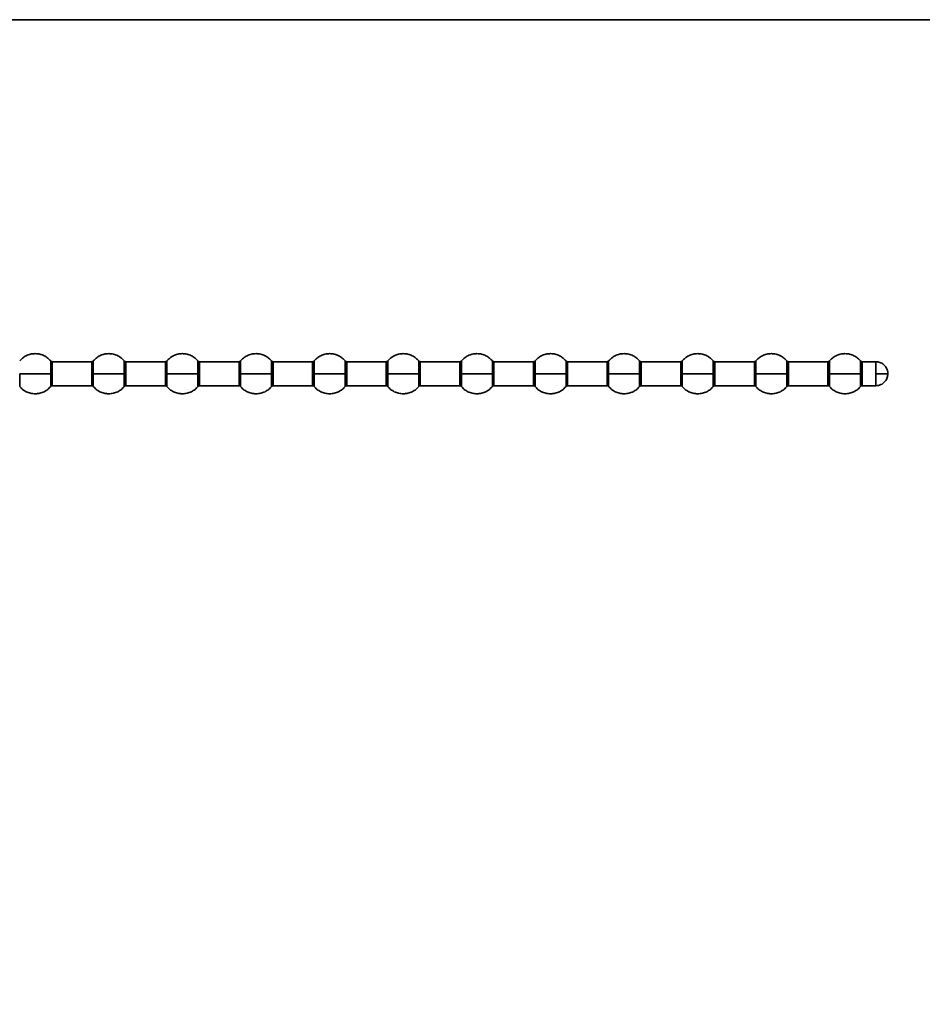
# Model space of a CAD drawing. Header units: millimetres. Extents: x 2 to 1120, y -2 to 861.
# Tile 50 of 226: x 335 to 358, y 240 to 265. Entities that reach past the tile are written whole.
import ezdxf

# ---------------------------------------------------------------- set-up
doc = ezdxf.new("R2010")
doc.units = ezdxf.units.MM
doc.header["$PDSIZE"] = -1
doc.styles.add('SLDTEXTSTYLE0', font='meiryo.ttc', dxfattribs={"width": 0.605})
doc.dimstyles.new('SLDDIMSTYLE1', dxfattribs={"dimtxt": 5.650301, "dimasz": 4.572, "dimexe": 0, "dimexo": 0.0625, "dimgap": 1.412575, "dimtad": 0, "dimtih": 1, "dimtoh": 1, "dimdec": 1, "dimlfac": 3, "dimrnd": 1e-09, "dimzin": 12, "dimdsep": 46, "dimtxsty": 'SLDTEXTSTYLE0', "dimsah": 1, "dimcen": 0.09, "dimadec": 0, "dimazin": 3, "dimtfac": 1, "dimtofl": 0, "dimtmove": 0, "dimatfit": 3, "dimfxl": 1, "dimfrac": 2, "dimtolj": 1, "dimtzin": 12, "dimarcsym": 0})

# ---------------------------------------------------------------- blocks, each defined once
blk = doc.blocks.new('*D36')
at = {"color": 0, "linetype": 'Continuous', "lineweight": -2}
for p, q in [((324.563, 267.559), (324.563, 224.06)), ((483.313, 267.559), (483.313, 224.06)), ((329.135, 224.06), (394.283, 224.06)), ((478.741, 224.06), (413.592, 224.06))]:
    blk.add_line(p, q, dxfattribs=at)
at = {"color": 0}
for points in [[(329.135, 224.822), (329.135, 223.298), (324.563, 224.06)], [(478.741, 223.298), (478.741, 224.822), (483.313, 224.06)]]:
    blk.add_solid(points, dxfattribs=at)
at = {"layer": 'Defpoints', "color": 0}
for p in [(324.563, 267.621), (483.313, 267.621), (324.563, 224.06)]:
    blk.add_point(p, dxfattribs=at)
at = {"color": 0, "lineweight": 18, "insert": (403.938, 232.56), "char_height": 5.6503, "attachment_point": 2, "style": 'SLDTEXTSTYLE0'}
blk.add_mtext('\\A1;476.3\\P(18.75)', dxfattribs=at)

msp = doc.modelspace()

# ---------------------------------------------------------------- linework, layer by layer
at = {"color": 7, "linetype": 'Continuous', "lineweight": 35}
for p, q in [((482.0003, 264.9851), (325.875, 264.9851)), ((337.1318, 256.4688), (336.147, 256.4688)), ((338.9651, 256.4688), (337.9803, 256.4688)), ((340.7985, 256.4688), (339.8137, 256.4688)), ((342.6318, 256.4688), (341.647, 256.4688)), ((344.4651, 256.4688), (343.4803, 256.4688)), ((346.2985, 256.4688), (345.3137, 256.4688)), ((348.1318, 256.4688), (347.147, 256.4688)), ((349.9651, 256.4688), (348.9803, 256.4688)), ((351.7985, 256.4688), (350.8137, 256.4688)), ((353.6318, 256.4688), (352.647, 256.4688)), ((355.4651, 256.4688), (354.4803, 256.4688)), ((356.6561, 256.4688), (356.3137, 256.4688)), ((352.6084, 256.1688), (352.6084, 256.106)), ((336.147, 255.8688), (337.1318, 255.8688)), ((337.9803, 255.8688), (338.9651, 255.8688)), ((339.8137, 255.8688), (340.7985, 255.8688)), ((341.647, 255.8688), (342.6318, 255.8688)), ((343.4803, 255.8688), (344.4651, 255.8688)), ((345.3137, 255.8688), (346.2985, 255.8688)), ((347.147, 255.8688), (348.1318, 255.8688)), ((348.9803, 255.8688), (349.9651, 255.8688)), ((350.8137, 255.8688), (351.7985, 255.8688)), ((352.647, 255.8688), (353.6318, 255.8688)), ((354.4803, 255.8688), (355.4651, 255.8688)), ((356.3137, 255.8688), (356.6561, 255.8688))]:
    msp.add_line(p, q, dxfattribs=at)
at = {"color": 8, "linetype": 'Continuous', "lineweight": 35}
for p, q in [((336.1084, 256.487), (336.1084, 256.1688)), ((336.147, 256.1688), (336.147, 256.4688)), ((337.1318, 256.4688), (337.1318, 256.1688)), ((337.9418, 256.487), (337.9418, 256.1688)), ((337.9803, 256.1688), (337.9803, 256.4688)), ((338.9651, 256.4688), (338.9651, 256.1688)), ((339.7751, 256.487), (339.7751, 256.1688)), ((339.8137, 256.1688), (339.8137, 256.4688)), ((340.7985, 256.4688), (340.7985, 256.1688)), ((341.6084, 256.487), (341.6084, 256.1688)), ((341.647, 256.1688), (341.647, 256.4688)), ((342.6318, 256.4688), (342.6318, 256.1688)), ((343.4418, 256.487), (343.4418, 256.1688)), ((343.4803, 256.1688), (343.4803, 256.4688)), ((344.4651, 256.4688), (344.4651, 256.1688)), ((345.2751, 256.487), (345.2751, 256.1688)), ((345.3137, 256.1688), (345.3137, 256.4688)), ((346.2985, 256.4688), (346.2985, 256.1688)), ((347.1084, 256.487), (347.1084, 256.1688)), ((347.147, 256.1688), (347.147, 256.4688)), ((348.1318, 256.4688), (348.1318, 256.1688)), ((348.9418, 256.487), (348.9418, 256.1688)), ((348.9803, 256.1688), (348.9803, 256.4688)), ((349.9651, 256.4688), (349.9651, 256.1688)), ((350.7751, 256.487), (350.7751, 256.1688)), ((350.8137, 256.1688), (350.8137, 256.4688)), ((351.7985, 256.4688), (351.7985, 256.1688)), ((352.6084, 256.487), (352.6084, 256.1688)), ((352.647, 256.1096), (352.647, 256.4688)), ((353.6318, 256.4688), (353.6318, 256.1688)), ((354.4418, 256.487), (354.4418, 256.1688)), ((354.4803, 256.1688), (354.4803, 256.4688)), ((355.4651, 256.4688), (355.4651, 256.1688)), ((356.2751, 256.487), (356.2751, 256.1688)), ((356.3137, 256.1688), (356.3137, 256.4688)), ((356.6561, 256.4688), (356.6561, 256.1688)), ((335.337, 255.8506), (335.337, 256.1688)), ((336.1084, 256.1688), (336.1084, 255.8506)), ((336.147, 255.8688), (336.147, 256.1688)), ((337.1318, 256.1688), (337.1318, 255.8688)), ((337.1704, 255.8506), (337.1704, 256.1688)), ((337.9418, 256.1688), (337.9418, 255.8506)), ((337.9803, 255.8688), (337.9803, 256.1688)), ((338.9651, 256.1688), (338.9651, 255.8688)), ((339.0037, 255.8506), (339.0037, 256.1688)), ((339.7751, 256.1688), (339.7751, 255.8506)), ((339.8137, 255.8688), (339.8137, 256.1688)), ((340.7985, 256.1688), (340.7985, 255.8688)), ((340.837, 255.8506), (340.837, 256.1688)), ((341.6084, 256.1688), (341.6084, 255.8506)), ((341.647, 255.8688), (341.647, 256.1688)), ((342.6318, 256.1688), (342.6318, 255.8688)), ((342.6704, 255.8506), (342.6704, 256.1688)), ((343.4418, 256.1688), (343.4418, 255.8506)), ((343.4803, 255.8688), (343.4803, 256.1688)), ((344.4651, 256.1688), (344.4651, 255.8688)), ((344.5037, 255.8506), (344.5037, 256.1688)), ((345.2751, 256.1688), (345.2751, 255.8506)), ((345.3137, 255.8688), (345.3137, 256.1688)), ((346.2985, 256.1688), (346.2985, 255.8688)), ((346.337, 255.8506), (346.337, 256.1688)), ((347.1084, 256.1688), (347.1084, 255.8506)), ((347.147, 255.8688), (347.147, 256.1688)), ((348.1318, 256.1688), (348.1318, 255.8688)), ((348.1704, 255.8506), (348.1704, 256.1688)), ((348.9418, 256.1688), (348.9418, 255.8506)), ((348.9803, 255.8688), (348.9803, 256.1688)), ((349.9651, 256.1688), (349.9651, 255.8688)), ((350.0037, 255.8506), (350.0037, 256.1688)), ((350.7751, 256.1688), (350.7751, 255.8506)), ((350.8137, 255.8688), (350.8137, 256.1688)), ((351.7985, 256.1688), (351.7985, 255.8688)), ((351.837, 255.8506), (351.837, 256.1688)), ((352.6084, 256.106), (352.6084, 255.8506)), ((352.647, 255.8688), (352.647, 256.1096)), ((353.6318, 256.1688), (353.6318, 255.8688)), ((353.6704, 255.8506), (353.6704, 256.1688)), ((354.4418, 256.1688), (354.4418, 255.8506)), ((354.4803, 255.8688), (354.4803, 256.1688)), ((355.4651, 256.1688), (355.4651, 255.8688)), ((355.5037, 255.8506), (355.5037, 256.1688)), ((356.2751, 256.1688), (356.2751, 255.8506)), ((356.3137, 255.8688), (356.3137, 256.1688)), ((356.6561, 256.1688), (356.6561, 255.8688))]:
    msp.add_line(p, q, dxfattribs=at)
at = {"color": 7, "linetype": 'Continuous', "lineweight": 35}
for points, knots in [([(336.1084, 256.487), (336.0856, 256.5116), (336.0381, 256.5627), (335.9459, 256.6205), (335.8391, 256.6597), (335.7227, 256.6734), (335.6064, 256.6597), (335.4995, 256.6205), (335.4074, 256.5627), (335.3599, 256.5116), (335.337, 256.487)], [0, 0, 0, 0, 0.1143096, 0.2373131, 0.3668813, 0.5, 0.6331187, 0.7626869, 0.8856904, 1, 1, 1, 1]), ([(337.9418, 256.487), (337.9189, 256.5116), (337.8714, 256.5627), (337.7793, 256.6205), (337.6724, 256.6597), (337.5561, 256.6734), (337.4397, 256.6597), (337.3329, 256.6205), (337.2407, 256.5627), (337.1933, 256.5116), (337.1704, 256.487)], [0, 0, 0, 0, 0.1143096, 0.2373131, 0.3668813, 0.5, 0.6331187, 0.7626869, 0.8856904, 1, 1, 1, 1]), ([(339.7751, 256.487), (339.7522, 256.5116), (339.7047, 256.5627), (339.6126, 256.6205), (339.5057, 256.6597), (339.3894, 256.6734), (339.2731, 256.6597), (339.1662, 256.6205), (339.0741, 256.5627), (339.0266, 256.5116), (339.0037, 256.487)], [0, 0, 0, 0, 0.1143096, 0.2373131, 0.3668813, 0.5, 0.6331187, 0.7626869, 0.8856904, 1, 1, 1, 1]), ([(341.6084, 256.487), (341.5856, 256.5116), (341.5381, 256.5627), (341.4459, 256.6205), (341.3391, 256.6597), (341.2227, 256.6734), (341.1064, 256.6597), (340.9995, 256.6205), (340.9074, 256.5627), (340.8599, 256.5116), (340.837, 256.487)], [0, 0, 0, 0, 0.1143096, 0.2373131, 0.3668813, 0.5, 0.6331187, 0.7626869, 0.8856904, 1, 1, 1, 1]), ([(343.4418, 256.487), (343.4189, 256.5116), (343.3714, 256.5627), (343.2793, 256.6205), (343.1724, 256.6597), (343.0561, 256.6734), (342.9397, 256.6597), (342.8329, 256.6205), (342.7407, 256.5627), (342.6933, 256.5116), (342.6704, 256.487)], [0, 0, 0, 0, 0.1143096, 0.2373131, 0.3668813, 0.5, 0.6331187, 0.7626869, 0.8856904, 1, 1, 1, 1]), ([(345.2751, 256.487), (345.2522, 256.5116), (345.2047, 256.5627), (345.1126, 256.6205), (345.0057, 256.6597), (344.8894, 256.6734), (344.7731, 256.6597), (344.6662, 256.6205), (344.5741, 256.5627), (344.5266, 256.5116), (344.5037, 256.487)], [0, 0, 0, 0, 0.1143096, 0.2373131, 0.3668813, 0.5, 0.6331187, 0.7626869, 0.8856904, 1, 1, 1, 1]), ([(347.1084, 256.487), (347.0856, 256.5116), (347.0381, 256.5627), (346.9459, 256.6205), (346.8391, 256.6597), (346.7227, 256.6734), (346.6064, 256.6597), (346.4995, 256.6205), (346.4074, 256.5627), (346.3599, 256.5116), (346.337, 256.487)], [0, 0, 0, 0, 0.11430964, 0.23731311, 0.36688132, 0.5, 0.63311868, 0.76268689, 0.88569036, 1, 1, 1, 1]), ([(348.9418, 256.487), (348.9189, 256.5116), (348.8714, 256.5627), (348.7793, 256.6205), (348.6724, 256.6597), (348.5561, 256.6734), (348.4397, 256.6597), (348.3329, 256.6205), (348.2407, 256.5627), (348.1933, 256.5116), (348.1704, 256.487)], [0, 0, 0, 0, 0.11430964, 0.23731311, 0.36688132, 0.5, 0.63311868, 0.76268689, 0.88569036, 1, 1, 1, 1]), ([(350.7751, 256.487), (350.7522, 256.5116), (350.7047, 256.5627), (350.6126, 256.6205), (350.5057, 256.6597), (350.3894, 256.6734), (350.2731, 256.6597), (350.1662, 256.6205), (350.0741, 256.5627), (350.0266, 256.5116), (350.0037, 256.487)], [0, 0, 0, 0, 0.1143096, 0.2373131, 0.3668813, 0.5, 0.6331187, 0.7626869, 0.8856904, 1, 1, 1, 1]), ([(352.6084, 256.487), (352.5856, 256.5116), (352.5381, 256.5627), (352.4459, 256.6205), (352.3391, 256.6597), (352.2227, 256.6734), (352.1064, 256.6597), (351.9995, 256.6205), (351.9074, 256.5627), (351.8599, 256.5116), (351.837, 256.487)], [0, 0, 0, 0, 0.1143096, 0.2373131, 0.3668813, 0.5, 0.6331187, 0.7626869, 0.8856904, 1, 1, 1, 1]), ([(354.4418, 256.487), (354.4189, 256.5116), (354.3714, 256.5627), (354.2793, 256.6205), (354.1724, 256.6597), (354.0561, 256.6734), (353.9397, 256.6597), (353.8329, 256.6205), (353.7407, 256.5627), (353.6933, 256.5116), (353.6704, 256.487)], [0, 0, 0, 0, 0.1143096, 0.2373131, 0.3668813, 0.5, 0.6331187, 0.7626869, 0.8856904, 1, 1, 1, 1]), ([(356.2751, 256.487), (356.2522, 256.5116), (356.2047, 256.5627), (356.1126, 256.6205), (356.0057, 256.6597), (355.8894, 256.6734), (355.7731, 256.6597), (355.6662, 256.6205), (355.5741, 256.5627), (355.5266, 256.5116), (355.5037, 256.487)], [0, 0, 0, 0, 0.1143096, 0.2373131, 0.3668813, 0.5, 0.6331187, 0.7626869, 0.8856904, 1, 1, 1, 1]), ([(336.147, 256.4688), (336.1434, 256.469), (336.136, 256.4695), (336.1254, 256.4733), (336.1158, 256.479), (336.1108, 256.4845), (336.1083, 256.4871)], [0, 0, 0, 0, 0.2469988, 0.5001123, 0.7531668, 1, 1, 1, 1]), ([(337.1704, 256.487), (337.1679, 256.4843), (337.1629, 256.4789), (337.1533, 256.4732), (337.1428, 256.4695), (337.1354, 256.469), (337.1318, 256.4688)], [0, 0, 0, 0, 0.2469433, 0.5, 0.7530567, 1, 1, 1, 1]), ([(337.9803, 256.4688), (337.9767, 256.469), (337.9693, 256.4695), (337.9588, 256.4733), (337.9492, 256.479), (337.9441, 256.4845), (337.9416, 256.4871)], [0, 0, 0, 0, 0.2469988, 0.5001123, 0.7531668, 1, 1, 1, 1]), ([(339.0037, 256.487), (339.0012, 256.4843), (338.9962, 256.4789), (338.9866, 256.4732), (338.9761, 256.4695), (338.9688, 256.469), (338.9651, 256.4688)], [0, 0, 0, 0, 0.2469433, 0.5, 0.7530567, 1, 1, 1, 1]), ([(339.8137, 256.4688), (339.81, 256.469), (339.8026, 256.4695), (339.7921, 256.4733), (339.7825, 256.479), (339.7775, 256.4845), (339.775, 256.4871)], [0, 0, 0, 0, 0.2469988, 0.5001123, 0.7531668, 1, 1, 1, 1]), ([(340.837, 256.487), (340.8346, 256.4843), (340.8295, 256.4789), (340.82, 256.4732), (340.8094, 256.4695), (340.8021, 256.469), (340.7985, 256.4688)], [0, 0, 0, 0, 0.2469433, 0.5, 0.7530567, 1, 1, 1, 1]), ([(341.647, 256.4688), (341.6434, 256.469), (341.636, 256.4695), (341.6254, 256.4733), (341.6158, 256.479), (341.6108, 256.4845), (341.6083, 256.4871)], [0, 0, 0, 0, 0.2469988, 0.5001123, 0.7531668, 1, 1, 1, 1]), ([(342.6704, 256.487), (342.6679, 256.4843), (342.6629, 256.4789), (342.6533, 256.4732), (342.6428, 256.4695), (342.6354, 256.469), (342.6318, 256.4688)], [0, 0, 0, 0, 0.2469433, 0.5, 0.7530567, 1, 1, 1, 1]), ([(343.4803, 256.4688), (343.4767, 256.469), (343.4693, 256.4695), (343.4588, 256.4733), (343.4492, 256.479), (343.4441, 256.4845), (343.4416, 256.4871)], [0, 0, 0, 0, 0.2469988, 0.5001123, 0.7531668, 1, 1, 1, 1]), ([(344.5037, 256.487), (344.5012, 256.4843), (344.4962, 256.4789), (344.4866, 256.4732), (344.4761, 256.4695), (344.4688, 256.469), (344.4651, 256.4688)], [0, 0, 0, 0, 0.2469433, 0.5, 0.7530567, 1, 1, 1, 1]), ([(345.3137, 256.4688), (345.31, 256.469), (345.3026, 256.4695), (345.2921, 256.4733), (345.2825, 256.479), (345.2775, 256.4845), (345.275, 256.4871)], [0, 0, 0, 0, 0.2469988, 0.5001123, 0.7531668, 1, 1, 1, 1]), ([(346.337, 256.487), (346.3346, 256.4843), (346.3295, 256.4789), (346.32, 256.4732), (346.3094, 256.4695), (346.3021, 256.469), (346.2985, 256.4688)], [0, 0, 0, 0, 0.2469433, 0.5, 0.7530567, 1, 1, 1, 1]), ([(347.147, 256.4688), (347.1434, 256.469), (347.136, 256.4695), (347.1254, 256.4733), (347.1158, 256.479), (347.1108, 256.4845), (347.1083, 256.4871)], [0, 0, 0, 0, 0.2469988, 0.5001123, 0.7531668, 1, 1, 1, 1]), ([(348.1704, 256.487), (348.1679, 256.4843), (348.1629, 256.4789), (348.1533, 256.4732), (348.1428, 256.4695), (348.1354, 256.469), (348.1318, 256.4688)], [0, 0, 0, 0, 0.2469433, 0.5, 0.7530567, 1, 1, 1, 1]), ([(348.9803, 256.4688), (348.9767, 256.469), (348.9693, 256.4695), (348.9588, 256.4733), (348.9492, 256.479), (348.9441, 256.4845), (348.9416, 256.4871)], [0, 0, 0, 0, 0.2469988, 0.5001123, 0.7531668, 1, 1, 1, 1]), ([(350.0037, 256.487), (350.0012, 256.4843), (349.9962, 256.4789), (349.9866, 256.4732), (349.9761, 256.4695), (349.9688, 256.469), (349.9651, 256.4688)], [0, 0, 0, 0, 0.2469433, 0.5, 0.7530567, 1, 1, 1, 1]), ([(350.8137, 256.4688), (350.81, 256.469), (350.8026, 256.4695), (350.7921, 256.4733), (350.7825, 256.479), (350.7775, 256.4845), (350.775, 256.4871)], [0, 0, 0, 0, 0.2469988, 0.5001123, 0.7531668, 1, 1, 1, 1]), ([(351.837, 256.487), (351.8346, 256.4843), (351.8295, 256.4789), (351.82, 256.4732), (351.8094, 256.4695), (351.8021, 256.469), (351.7985, 256.4688)], [0, 0, 0, 0, 0.2469433, 0.5, 0.7530567, 1, 1, 1, 1]), ([(352.647, 256.4688), (352.6434, 256.469), (352.636, 256.4695), (352.6255, 256.4732), (352.6159, 256.4789), (352.6109, 256.4843), (352.6084, 256.487)], [0, 0, 0, 0, 0.2469432, 0.4999995, 0.753056, 1, 1, 1, 1]), ([(353.6704, 256.487), (353.6679, 256.4843), (353.6629, 256.4789), (353.6533, 256.4732), (353.6428, 256.4695), (353.6354, 256.469), (353.6318, 256.4688)], [0, 0, 0, 0, 0.2469433, 0.5, 0.7530567, 1, 1, 1, 1]), ([(354.4803, 256.4688), (354.4767, 256.469), (354.4693, 256.4695), (354.4588, 256.4733), (354.4492, 256.479), (354.4441, 256.4845), (354.4416, 256.4871)], [0, 0, 0, 0, 0.2469988, 0.5001123, 0.7531668, 1, 1, 1, 1]), ([(355.5037, 256.487), (355.5012, 256.4843), (355.4962, 256.4789), (355.4866, 256.4732), (355.4761, 256.4695), (355.4688, 256.469), (355.4651, 256.4688)], [0, 0, 0, 0, 0.2469433, 0.5, 0.7530567, 1, 1, 1, 1]), ([(356.3137, 256.4688), (356.31, 256.469), (356.3026, 256.4695), (356.2921, 256.4733), (356.2825, 256.479), (356.2775, 256.4845), (356.275, 256.4871)], [0, 0, 0, 0, 0.2469988, 0.5001123, 0.7531668, 1, 1, 1, 1]), ([(356.9561, 256.1688), (356.954, 256.1956), (356.9496, 256.2518), (356.9127, 256.3323), (356.8493, 256.4053), (356.7601, 256.4585), (356.69, 256.4654), (356.6561, 256.4688)], [0, 0, 0, 0, 0.1712697, 0.3580735, 0.5538408, 0.7837823, 1, 1, 1, 1]), ([(336.1084, 256.1688), (336.0724, 256.1688), (335.9968, 256.1688), (335.8399, 256.1688), (335.6573, 256.1688), (335.4726, 256.1688), (335.3807, 256.1688), (335.337, 256.1688)], [0, 0, 0, 0, 0.174207, 0.3654413, 0.5645272, 0.7930043, 1, 1, 1, 1]), ([(336.1084, 256.1688), (336.1146, 256.1688), (336.1256, 256.1688), (336.1405, 256.1688), (336.147, 256.1688)], [0, 0, 0, 0, 0.56, 1, 1, 1, 1]), ([(337.1704, 256.1688), (337.1642, 256.1688), (337.1532, 256.1688), (337.1383, 256.1688), (337.1318, 256.1688)], [0, 0, 0, 0, 0.56, 1, 1, 1, 1]), ([(337.9418, 256.1688), (337.9057, 256.1688), (337.8302, 256.1688), (337.6732, 256.1688), (337.4906, 256.1688), (337.3059, 256.1688), (337.2141, 256.1688), (337.1704, 256.1688)], [0, 0, 0, 0, 0.174207, 0.3654413, 0.5645272, 0.7930043, 1, 1, 1, 1]), ([(337.9418, 256.1688), (337.9479, 256.1688), (337.959, 256.1688), (337.9738, 256.1688), (337.9803, 256.1688)], [0, 0, 0, 0, 0.56, 1, 1, 1, 1]), ([(339.0037, 256.1688), (338.9975, 256.1688), (338.9865, 256.1688), (338.9717, 256.1688), (338.9651, 256.1688)], [0, 0, 0, 0, 0.56, 1, 1, 1, 1]), ([(339.7751, 256.1688), (339.7391, 256.1688), (339.6635, 256.1688), (339.5066, 256.1688), (339.324, 256.1688), (339.1393, 256.1688), (339.0474, 256.1688), (339.0037, 256.1688)], [0, 0, 0, 0, 0.17420702, 0.36544129, 0.56452719, 0.79300429, 1, 1, 1, 1]), ([(339.7751, 256.1688), (339.7813, 256.1688), (339.7923, 256.1688), (339.8071, 256.1688), (339.8137, 256.1688)], [0, 0, 0, 0, 0.56, 1, 1, 1, 1]), ([(340.837, 256.1688), (340.8309, 256.1688), (340.8199, 256.1688), (340.805, 256.1688), (340.7985, 256.1688)], [0, 0, 0, 0, 0.56, 1, 1, 1, 1]), ([(341.6084, 256.1688), (341.5724, 256.1688), (341.4968, 256.1688), (341.3399, 256.1688), (341.1573, 256.1688), (340.9726, 256.1688), (340.8807, 256.1688), (340.837, 256.1688)], [0, 0, 0, 0, 0.174207, 0.3654413, 0.5645272, 0.7930043, 1, 1, 1, 1]), ([(341.6084, 256.1688), (341.6146, 256.1688), (341.6256, 256.1688), (341.6405, 256.1688), (341.647, 256.1688)], [0, 0, 0, 0, 0.56, 1, 1, 1, 1]), ([(342.6704, 256.1688), (342.6642, 256.1688), (342.6532, 256.1688), (342.6383, 256.1688), (342.6318, 256.1688)], [0, 0, 0, 0, 0.56, 1, 1, 1, 1]), ([(343.4418, 256.1688), (343.4057, 256.1688), (343.3302, 256.1688), (343.1732, 256.1688), (342.9906, 256.1688), (342.8059, 256.1688), (342.7141, 256.1688), (342.6704, 256.1688)], [0, 0, 0, 0, 0.174207, 0.3654413, 0.5645272, 0.7930043, 1, 1, 1, 1]), ([(343.4418, 256.1688), (343.4479, 256.1688), (343.459, 256.1688), (343.4738, 256.1688), (343.4803, 256.1688)], [0, 0, 0, 0, 0.56, 1, 1, 1, 1]), ([(344.5037, 256.1688), (344.4975, 256.1688), (344.4865, 256.1688), (344.4717, 256.1688), (344.4651, 256.1688)], [0, 0, 0, 0, 0.56, 1, 1, 1, 1]), ([(345.2751, 256.1688), (345.2391, 256.1688), (345.1635, 256.1688), (345.0066, 256.1688), (344.824, 256.1688), (344.6393, 256.1688), (344.5474, 256.1688), (344.5037, 256.1688)], [0, 0, 0, 0, 0.174207, 0.3654413, 0.5645272, 0.7930043, 1, 1, 1, 1]), ([(345.2751, 256.1688), (345.2813, 256.1688), (345.2923, 256.1688), (345.3071, 256.1688), (345.3137, 256.1688)], [0, 0, 0, 0, 0.56, 1, 1, 1, 1]), ([(346.337, 256.1688), (346.3309, 256.1688), (346.3199, 256.1688), (346.305, 256.1688), (346.2985, 256.1688)], [0, 0, 0, 0, 0.56, 1, 1, 1, 1]), ([(347.1084, 256.1688), (347.0724, 256.1688), (346.9968, 256.1688), (346.8399, 256.1688), (346.6573, 256.1688), (346.4726, 256.1688), (346.3807, 256.1688), (346.337, 256.1688)], [0, 0, 0, 0, 0.174207, 0.3654413, 0.5645272, 0.7930043, 1, 1, 1, 1]), ([(347.1084, 256.1688), (347.1146, 256.1688), (347.1256, 256.1688), (347.1405, 256.1688), (347.147, 256.1688)], [0, 0, 0, 0, 0.56, 1, 1, 1, 1]), ([(348.1704, 256.1688), (348.1642, 256.1688), (348.1532, 256.1688), (348.1383, 256.1688), (348.1318, 256.1688)], [0, 0, 0, 0, 0.56, 1, 1, 1, 1]), ([(348.9418, 256.1688), (348.9057, 256.1688), (348.8302, 256.1688), (348.6732, 256.1688), (348.4906, 256.1688), (348.3059, 256.1688), (348.2141, 256.1688), (348.1704, 256.1688)], [0, 0, 0, 0, 0.174207, 0.3654413, 0.5645272, 0.7930043, 1, 1, 1, 1]), ([(348.9418, 256.1688), (348.9479, 256.1688), (348.959, 256.1688), (348.9738, 256.1688), (348.9803, 256.1688)], [0, 0, 0, 0, 0.56, 1, 1, 1, 1]), ([(350.0037, 256.1688), (349.9975, 256.1688), (349.9865, 256.1688), (349.9717, 256.1688), (349.9651, 256.1688)], [0, 0, 0, 0, 0.56, 1, 1, 1, 1]), ([(350.7751, 256.1688), (350.7391, 256.1688), (350.6635, 256.1688), (350.5066, 256.1688), (350.324, 256.1688), (350.1393, 256.1688), (350.0474, 256.1688), (350.0037, 256.1688)], [0, 0, 0, 0, 0.174207, 0.3654413, 0.5645272, 0.7930043, 1, 1, 1, 1]), ([(350.7751, 256.1688), (350.7813, 256.1688), (350.7923, 256.1688), (350.8071, 256.1688), (350.8137, 256.1688)], [0, 0, 0, 0, 0.56, 1, 1, 1, 1]), ([(351.837, 256.1688), (351.8309, 256.1688), (351.8199, 256.1688), (351.805, 256.1688), (351.7985, 256.1688)], [0, 0, 0, 0, 0.56, 1, 1, 1, 1]), ([(352.6084, 256.1688), (352.5724, 256.1688), (352.4968, 256.1688), (352.3399, 256.1688), (352.1573, 256.1688), (351.9726, 256.1688), (351.8807, 256.1688), (351.837, 256.1688)], [0, 0, 0, 0, 0.174207, 0.3654413, 0.5645272, 0.7930043, 1, 1, 1, 1]), ([(352.6084, 256.106), (352.6109, 256.1066), (352.6159, 256.1076), (352.6255, 256.1087), (352.636, 256.1095), (352.6434, 256.1096), (352.647, 256.1096)], [0, 0, 0, 0, 0.2469433, 0.5, 0.7530567, 1, 1, 1, 1]), ([(353.6704, 256.1688), (353.6642, 256.1688), (353.6532, 256.1688), (353.6383, 256.1688), (353.6318, 256.1688)], [0, 0, 0, 0, 0.56, 1, 1, 1, 1]), ([(354.4418, 256.1688), (354.4057, 256.1688), (354.3302, 256.1688), (354.1732, 256.1688), (353.9906, 256.1688), (353.8059, 256.1688), (353.7141, 256.1688), (353.6704, 256.1688)], [0, 0, 0, 0, 0.174207, 0.3654413, 0.5645272, 0.7930043, 1, 1, 1, 1]), ([(354.4418, 256.1688), (354.4479, 256.1688), (354.459, 256.1688), (354.4738, 256.1688), (354.4803, 256.1688)], [0, 0, 0, 0, 0.56, 1, 1, 1, 1]), ([(355.5037, 256.1688), (355.4975, 256.1688), (355.4865, 256.1688), (355.4717, 256.1688), (355.4651, 256.1688)], [0, 0, 0, 0, 0.56, 1, 1, 1, 1]), ([(356.2751, 256.1688), (356.2391, 256.1688), (356.1635, 256.1688), (356.0066, 256.1688), (355.824, 256.1688), (355.6393, 256.1688), (355.5474, 256.1688), (355.5037, 256.1688)], [0, 0, 0, 0, 0.174207, 0.3654413, 0.5645272, 0.7930043, 1, 1, 1, 1]), ([(356.2751, 256.1688), (356.2813, 256.1688), (356.2923, 256.1688), (356.3071, 256.1688), (356.3137, 256.1688)], [0, 0, 0, 0, 0.56, 1, 1, 1, 1]), ([(356.6561, 255.8688), (356.6998, 255.8744), (356.7898, 255.8859), (356.8902, 255.9692), (356.9468, 256.0697), (356.9531, 256.1368), (356.9561, 256.1688)], [0, 0, 0, 0, 0.2779859, 0.5720585, 0.7960714, 1, 1, 1, 1]), ([(356.9561, 256.1688), (356.954, 256.1688), (356.9496, 256.1688), (356.9127, 256.1688), (356.8493, 256.1688), (356.7601, 256.1688), (356.69, 256.1688), (356.6561, 256.1688)], [0, 0, 0, 0, 0.1712697, 0.3580735, 0.5538408, 0.7837823, 1, 1, 1, 1]), ([(335.337, 255.8506), (335.3599, 255.826), (335.4074, 255.7748), (335.4995, 255.717), (335.6064, 255.6778), (335.7227, 255.6642), (335.8391, 255.6778), (335.9459, 255.717), (336.0381, 255.7748), (336.0856, 255.826), (336.1084, 255.8506)], [0, 0, 0, 0, 0.1143096, 0.2373131, 0.3668813, 0.5, 0.6331187, 0.7626869, 0.8856904, 1, 1, 1, 1]), ([(336.1083, 255.8505), (336.1108, 255.8531), (336.1158, 255.8585), (336.1254, 255.8643), (336.136, 255.8681), (336.1434, 255.8686), (336.147, 255.8688)], [0, 0, 0, 0, 0.2468332, 0.4998877, 0.7530012, 1, 1, 1, 1]), ([(337.1318, 255.8688), (337.1354, 255.8686), (337.1428, 255.8681), (337.1533, 255.8643), (337.1629, 255.8586), (337.1679, 255.8533), (337.1704, 255.8506)], [0, 0, 0, 0, 0.2469433, 0.5, 0.7530567, 1, 1, 1, 1]), ([(337.1704, 255.8506), (337.1933, 255.826), (337.2407, 255.7748), (337.3329, 255.717), (337.4397, 255.6778), (337.5561, 255.6642), (337.6724, 255.6778), (337.7793, 255.717), (337.8714, 255.7748), (337.9189, 255.826), (337.9418, 255.8506)], [0, 0, 0, 0, 0.1143096, 0.2373131, 0.3668813, 0.5, 0.6331187, 0.7626869, 0.8856904, 1, 1, 1, 1]), ([(337.9416, 255.8505), (337.9441, 255.8531), (337.9492, 255.8585), (337.9588, 255.8643), (337.9693, 255.8681), (337.9767, 255.8686), (337.9803, 255.8688)], [0, 0, 0, 0, 0.2468332, 0.4998877, 0.7530012, 1, 1, 1, 1]), ([(338.9651, 255.8688), (338.9688, 255.8686), (338.9761, 255.8681), (338.9866, 255.8643), (338.9962, 255.8586), (339.0012, 255.8533), (339.0037, 255.8506)], [0, 0, 0, 0, 0.2469433, 0.5, 0.7530567, 1, 1, 1, 1]), ([(339.0037, 255.8506), (339.0266, 255.826), (339.0741, 255.7748), (339.1662, 255.717), (339.2731, 255.6778), (339.3894, 255.6642), (339.5057, 255.6778), (339.6126, 255.717), (339.7047, 255.7748), (339.7522, 255.826), (339.7751, 255.8506)], [0, 0, 0, 0, 0.1143096, 0.2373131, 0.3668813, 0.5, 0.6331187, 0.7626869, 0.8856904, 1, 1, 1, 1]), ([(339.775, 255.8505), (339.7775, 255.8531), (339.7825, 255.8585), (339.7921, 255.8643), (339.8026, 255.8681), (339.81, 255.8686), (339.8137, 255.8688)], [0, 0, 0, 0, 0.2468332, 0.4998877, 0.7530012, 1, 1, 1, 1]), ([(340.7985, 255.8688), (340.8021, 255.8686), (340.8094, 255.8681), (340.82, 255.8643), (340.8295, 255.8586), (340.8346, 255.8533), (340.837, 255.8506)], [0, 0, 0, 0, 0.24694329, 0.5, 0.75305671, 1, 1, 1, 1]), ([(340.837, 255.8506), (340.8599, 255.826), (340.9074, 255.7748), (340.9995, 255.717), (341.1064, 255.6778), (341.2227, 255.6642), (341.3391, 255.6778), (341.4459, 255.717), (341.5381, 255.7748), (341.5856, 255.826), (341.6084, 255.8506)], [0, 0, 0, 0, 0.11430964, 0.23731311, 0.36688132, 0.5, 0.63311868, 0.76268689, 0.88569036, 1, 1, 1, 1]), ([(341.6083, 255.8505), (341.6108, 255.8531), (341.6158, 255.8585), (341.6254, 255.8643), (341.636, 255.8681), (341.6434, 255.8686), (341.647, 255.8688)], [0, 0, 0, 0, 0.2468332, 0.4998877, 0.7530012, 1, 1, 1, 1]), ([(342.6318, 255.8688), (342.6354, 255.8686), (342.6428, 255.8681), (342.6533, 255.8643), (342.6629, 255.8586), (342.6679, 255.8533), (342.6704, 255.8506)], [0, 0, 0, 0, 0.2469433, 0.5, 0.7530567, 1, 1, 1, 1]), ([(342.6704, 255.8506), (342.6933, 255.826), (342.7407, 255.7748), (342.8329, 255.717), (342.9397, 255.6778), (343.0561, 255.6642), (343.1724, 255.6778), (343.2793, 255.717), (343.3714, 255.7748), (343.4189, 255.826), (343.4418, 255.8506)], [0, 0, 0, 0, 0.1143096, 0.2373131, 0.3668813, 0.5, 0.6331187, 0.7626869, 0.8856904, 1, 1, 1, 1]), ([(343.4416, 255.8505), (343.4441, 255.8531), (343.4492, 255.8585), (343.4588, 255.8643), (343.4693, 255.8681), (343.4767, 255.8686), (343.4803, 255.8688)], [0, 0, 0, 0, 0.2468332, 0.4998877, 0.7530012, 1, 1, 1, 1]), ([(344.4651, 255.8688), (344.4688, 255.8686), (344.4761, 255.8681), (344.4866, 255.8643), (344.4962, 255.8586), (344.5012, 255.8533), (344.5037, 255.8506)], [0, 0, 0, 0, 0.2469433, 0.5, 0.7530567, 1, 1, 1, 1]), ([(344.5037, 255.8506), (344.5266, 255.826), (344.5741, 255.7748), (344.6662, 255.717), (344.7731, 255.6778), (344.8894, 255.6642), (345.0057, 255.6778), (345.1126, 255.717), (345.2047, 255.7748), (345.2522, 255.826), (345.2751, 255.8506)], [0, 0, 0, 0, 0.11430964, 0.23731311, 0.36688132, 0.5, 0.63311868, 0.76268689, 0.88569036, 1, 1, 1, 1]), ([(345.275, 255.8505), (345.2775, 255.8531), (345.2825, 255.8585), (345.2921, 255.8643), (345.3026, 255.8681), (345.31, 255.8686), (345.3137, 255.8688)], [0, 0, 0, 0, 0.2468332, 0.4998877, 0.7530012, 1, 1, 1, 1]), ([(346.2985, 255.8688), (346.3021, 255.8686), (346.3094, 255.8681), (346.32, 255.8643), (346.3295, 255.8586), (346.3346, 255.8533), (346.337, 255.8506)], [0, 0, 0, 0, 0.2469433, 0.5, 0.7530567, 1, 1, 1, 1]), ([(346.337, 255.8506), (346.3599, 255.826), (346.4074, 255.7748), (346.4995, 255.717), (346.6064, 255.6778), (346.7227, 255.6642), (346.8391, 255.6778), (346.9459, 255.717), (347.0381, 255.7748), (347.0856, 255.826), (347.1084, 255.8506)], [0, 0, 0, 0, 0.1143096, 0.2373131, 0.3668813, 0.5, 0.6331187, 0.7626869, 0.8856904, 1, 1, 1, 1]), ([(347.1083, 255.8505), (347.1108, 255.8531), (347.1158, 255.8585), (347.1254, 255.8643), (347.136, 255.8681), (347.1434, 255.8686), (347.147, 255.8688)], [0, 0, 0, 0, 0.2468332, 0.49988767, 0.75300116, 1, 1, 1, 1]), ([(348.1318, 255.8688), (348.1354, 255.8686), (348.1428, 255.8681), (348.1533, 255.8643), (348.1629, 255.8586), (348.1679, 255.8533), (348.1704, 255.8506)], [0, 0, 0, 0, 0.2469433, 0.5, 0.7530567, 1, 1, 1, 1]), ([(348.1704, 255.8506), (348.1933, 255.826), (348.2407, 255.7748), (348.3329, 255.717), (348.4397, 255.6778), (348.5561, 255.6642), (348.6724, 255.6778), (348.7793, 255.717), (348.8714, 255.7748), (348.9189, 255.826), (348.9418, 255.8506)], [0, 0, 0, 0, 0.1143096, 0.2373131, 0.3668813, 0.5, 0.6331187, 0.7626869, 0.8856904, 1, 1, 1, 1]), ([(348.9416, 255.8505), (348.9441, 255.8531), (348.9492, 255.8585), (348.9588, 255.8643), (348.9693, 255.8681), (348.9767, 255.8686), (348.9803, 255.8688)], [0, 0, 0, 0, 0.2468332, 0.4998877, 0.7530012, 1, 1, 1, 1]), ([(349.9651, 255.8688), (349.9688, 255.8686), (349.9761, 255.8681), (349.9866, 255.8643), (349.9962, 255.8586), (350.0012, 255.8533), (350.0037, 255.8506)], [0, 0, 0, 0, 0.2469433, 0.5, 0.7530567, 1, 1, 1, 1]), ([(350.0037, 255.8506), (350.0266, 255.826), (350.0741, 255.7748), (350.1662, 255.717), (350.2731, 255.6778), (350.3894, 255.6642), (350.5057, 255.6778), (350.6126, 255.717), (350.7047, 255.7748), (350.7522, 255.826), (350.7751, 255.8506)], [0, 0, 0, 0, 0.1143096, 0.2373131, 0.3668813, 0.5, 0.6331187, 0.7626869, 0.8856904, 1, 1, 1, 1]), ([(350.775, 255.8505), (350.7775, 255.8531), (350.7825, 255.8585), (350.7921, 255.8643), (350.8026, 255.8681), (350.81, 255.8686), (350.8137, 255.8688)], [0, 0, 0, 0, 0.2468332, 0.4998877, 0.7530012, 1, 1, 1, 1]), ([(351.7985, 255.8688), (351.8021, 255.8686), (351.8094, 255.8681), (351.82, 255.8643), (351.8295, 255.8586), (351.8346, 255.8533), (351.837, 255.8506)], [0, 0, 0, 0, 0.2469433, 0.5, 0.7530567, 1, 1, 1, 1]), ([(351.837, 255.8506), (351.8599, 255.826), (351.9074, 255.7748), (351.9995, 255.717), (352.1064, 255.6778), (352.2227, 255.6642), (352.3391, 255.6778), (352.4459, 255.717), (352.5381, 255.7748), (352.5856, 255.826), (352.6084, 255.8506)], [0, 0, 0, 0, 0.1143096, 0.2373131, 0.3668813, 0.5, 0.6331187, 0.7626869, 0.8856904, 1, 1, 1, 1]), ([(352.6084, 255.8506), (352.6109, 255.8533), (352.6159, 255.8586), (352.6255, 255.8643), (352.636, 255.8681), (352.6434, 255.8686), (352.647, 255.8688)], [0, 0, 0, 0, 0.246944, 0.5000005, 0.7530568, 1, 1, 1, 1]), ([(353.6318, 255.8688), (353.6354, 255.8686), (353.6428, 255.8681), (353.6533, 255.8643), (353.6629, 255.8586), (353.6679, 255.8533), (353.6704, 255.8506)], [0, 0, 0, 0, 0.2469433, 0.5, 0.7530567, 1, 1, 1, 1]), ([(353.6704, 255.8506), (353.6933, 255.826), (353.7407, 255.7748), (353.8329, 255.717), (353.9397, 255.6778), (354.0561, 255.6642), (354.1724, 255.6778), (354.2793, 255.717), (354.3714, 255.7748), (354.4189, 255.826), (354.4418, 255.8506)], [0, 0, 0, 0, 0.1143096, 0.2373131, 0.3668813, 0.5, 0.6331187, 0.7626869, 0.8856904, 1, 1, 1, 1]), ([(354.4416, 255.8505), (354.4441, 255.8531), (354.4492, 255.8585), (354.4588, 255.8643), (354.4693, 255.8681), (354.4767, 255.8686), (354.4803, 255.8688)], [0, 0, 0, 0, 0.2468332, 0.4998877, 0.7530012, 1, 1, 1, 1]), ([(355.4651, 255.8688), (355.4688, 255.8686), (355.4761, 255.8681), (355.4866, 255.8643), (355.4962, 255.8586), (355.5012, 255.8533), (355.5037, 255.8506)], [0, 0, 0, 0, 0.2469433, 0.5, 0.7530567, 1, 1, 1, 1]), ([(355.5037, 255.8506), (355.5266, 255.826), (355.5741, 255.7748), (355.6662, 255.717), (355.7731, 255.6778), (355.8894, 255.6642), (356.0057, 255.6778), (356.1126, 255.717), (356.2047, 255.7748), (356.2522, 255.826), (356.2751, 255.8506)], [0, 0, 0, 0, 0.11430964, 0.23731311, 0.36688132, 0.5, 0.63311868, 0.76268689, 0.88569036, 1, 1, 1, 1]), ([(356.275, 255.8505), (356.2775, 255.8531), (356.2825, 255.8585), (356.2921, 255.8643), (356.3026, 255.8681), (356.31, 255.8686), (356.3137, 255.8688)], [0, 0, 0, 0, 0.2468332, 0.49988767, 0.75300116, 1, 1, 1, 1])]:
    msp.add_open_spline(points, degree=3, knots=knots, dxfattribs=at)
at = {"color": 8, "linetype": 'Continuous', "lineweight": 35}
for points, knots in [([(337.1704, 256.1688), (337.1704, 256.1989), (337.1704, 256.267), (337.1704, 256.3495), (337.1704, 256.4117), (337.1704, 256.4526), (337.1704, 256.4813), (337.1704, 256.4851), (337.1704, 256.487)], [0, 0, 0, 0, 0.1806368, 0.4091264, 0.5428398, 0.6878723, 0.841571, 1, 1, 1, 1]), ([(339.0037, 256.1688), (339.0037, 256.1989), (339.0037, 256.267), (339.0037, 256.3495), (339.0037, 256.4117), (339.0037, 256.4526), (339.0037, 256.4813), (339.0037, 256.4851), (339.0037, 256.487)], [0, 0, 0, 0, 0.18063684, 0.40912638, 0.54283977, 0.68787231, 0.84157101, 1, 1, 1, 1]), ([(340.837, 256.1688), (340.837, 256.1989), (340.837, 256.267), (340.837, 256.3495), (340.837, 256.4117), (340.837, 256.4526), (340.837, 256.4813), (340.837, 256.4851), (340.837, 256.487)], [0, 0, 0, 0, 0.18063684, 0.40912638, 0.54283977, 0.68787231, 0.84157101, 1, 1, 1, 1]), ([(342.6704, 256.1688), (342.6704, 256.1989), (342.6704, 256.267), (342.6704, 256.3495), (342.6704, 256.4117), (342.6704, 256.4526), (342.6704, 256.4813), (342.6704, 256.4851), (342.6704, 256.487)], [0, 0, 0, 0, 0.1806368, 0.4091264, 0.5428398, 0.6878723, 0.841571, 1, 1, 1, 1]), ([(344.5037, 256.1688), (344.5037, 256.1989), (344.5037, 256.267), (344.5037, 256.3495), (344.5037, 256.4117), (344.5037, 256.4526), (344.5037, 256.4813), (344.5037, 256.4851), (344.5037, 256.487)], [0, 0, 0, 0, 0.18063684, 0.40912638, 0.54283977, 0.68787231, 0.84157101, 1, 1, 1, 1]), ([(346.337, 256.1688), (346.337, 256.1989), (346.337, 256.267), (346.337, 256.3495), (346.337, 256.4117), (346.337, 256.4526), (346.337, 256.4813), (346.337, 256.4851), (346.337, 256.487)], [0, 0, 0, 0, 0.1806368, 0.4091264, 0.5428398, 0.6878723, 0.841571, 1, 1, 1, 1]), ([(348.1704, 256.1688), (348.1704, 256.1989), (348.1704, 256.267), (348.1704, 256.3495), (348.1704, 256.4117), (348.1704, 256.4526), (348.1704, 256.4813), (348.1704, 256.4851), (348.1704, 256.487)], [0, 0, 0, 0, 0.1806368, 0.4091264, 0.5428398, 0.6878723, 0.841571, 1, 1, 1, 1]), ([(350.0037, 256.1688), (350.0037, 256.1989), (350.0037, 256.267), (350.0037, 256.3495), (350.0037, 256.4117), (350.0037, 256.4526), (350.0037, 256.4813), (350.0037, 256.4851), (350.0037, 256.487)], [0, 0, 0, 0, 0.1806368, 0.4091264, 0.5428398, 0.6878723, 0.841571, 1, 1, 1, 1]), ([(351.837, 256.1688), (351.837, 256.1989), (351.837, 256.267), (351.837, 256.3495), (351.837, 256.4117), (351.837, 256.4526), (351.837, 256.4813), (351.837, 256.4851), (351.837, 256.487)], [0, 0, 0, 0, 0.1806368, 0.4091264, 0.5428398, 0.6878723, 0.841571, 1, 1, 1, 1]), ([(353.6704, 256.1688), (353.6704, 256.1989), (353.6704, 256.267), (353.6704, 256.3495), (353.6704, 256.4117), (353.6704, 256.4526), (353.6704, 256.4813), (353.6704, 256.4851), (353.6704, 256.487)], [0, 0, 0, 0, 0.1806368, 0.4091264, 0.5428398, 0.6878723, 0.841571, 1, 1, 1, 1]), ([(355.5037, 256.1688), (355.5037, 256.1989), (355.5037, 256.267), (355.5037, 256.3495), (355.5037, 256.4117), (355.5037, 256.4526), (355.5037, 256.4813), (355.5037, 256.4851), (355.5037, 256.487)], [0, 0, 0, 0, 0.1806368, 0.4091264, 0.5428398, 0.6878723, 0.841571, 1, 1, 1, 1])]:
    msp.add_open_spline(points, degree=3, knots=knots, dxfattribs=at)

# ---------------------------------------------------------------- dimensions: what is measured, and where the dimension line sits
at = {"color": 7, "linetype": 'Continuous', "lineweight": 18}
dim = msp.add_linear_dim(base=(324.5626654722, 224.0604330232), p1=(483.3126654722, 267.6210634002), p2=(324.5626654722, 267.6210634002), text='<>\\P(18.75)', dimstyle='SLDDIMSTYLE1', dxfattribs=at)
dim.commit()
dim.dimension.update_dxf_attribs({"geometry": '*D36', "text_midpoint": (403.9376654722, 224.0604330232), "dimtype": 160})

doc.saveas('drawing.dxf')
